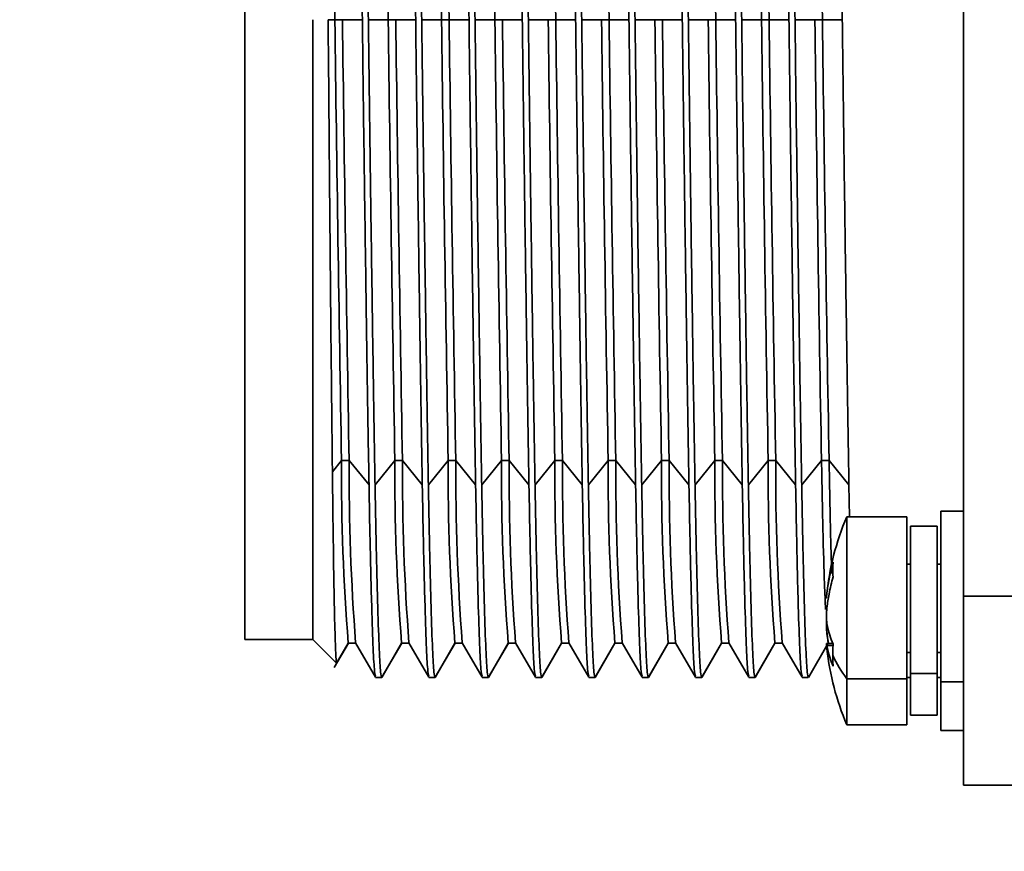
# Model space of a CAD drawing. Header units: millimetres. Extents: x -10540 to 6039, y -7467 to 6433.
# Tile 52 of 236: x -4332 to -4306, y -1841 to -1819. Entities that reach past the tile are written whole.
import ezdxf

# ---------------------------------------------------------------- set-up
doc = ezdxf.new("R2010")
doc.units = ezdxf.units.MM
doc.header["$LTSCALE"] = 8
doc.header["$PDSIZE"] = -1
doc.layers.get('Defpoints').update_dxf_attribs({"true_color": 0x5e5e5e})
doc.layers.add('细实线层', color=7, linetype='Continuous')
doc.dimstyles.new('ISO-25', dxfattribs={"dimscale": 20, "dimtxt": 5, "dimasz": 6, "dimexe": 6, "dimexo": 0.625, "dimtad": 1, "dimtoh": 1, "dimdec": 0, "dimtxsty": 'Standard', "dimcen": 2.5, "dimclrd": 1, "dimclre": 1, "dimclrt": 4, "dimadec": 1, "dimazin": 2, "dimtfac": 1, "dimtdec": 0, "dimtmove": 0, "dimatfit": 0, "dimfxl": 1, "dimarcsym": 0})

# ---------------------------------------------------------------- blocks, each defined once
blk = doc.blocks.new('*D82')
at = {"color": 1, "lineweight": -2, "transparency": 16777216}
blk.add_line((-4390.826, -2053.666), (-1914.796, -1562.843), dxfattribs=at)
at = {"color": 1, "transparency": 16777216}
blk.add_solid([(-1918.685, -1543.225), (-1910.907, -1582.462), (-1797.086, -1539.51)], dxfattribs=at)
at = {"layer": 'Defpoints', "color": 0, "transparency": 16777216}
for p in [(-1797.086, -1539.51), (-4390.826, -2053.666)]:
    blk.add_point(p, dxfattribs=at)
at = {"color": 4, "transparency": 16777216, "insert": (-2280.77, -1551.285), "char_height": 100, "attachment_point": 5, "rotation": 11.2124}
blk.add_mtext('{\\H1.4x;R2644}', dxfattribs=at)
blk = doc.blocks.new('*D106')
at = {"layer": 'Defpoints', "color": 0, "transparency": 16777216}
for p in [(-3956.901, -1811.565), (-4390.826, -2053.666)]:
    blk.add_point(p, dxfattribs=at)
at = {"layer": '细实线层', "color": 1, "lineweight": -2, "transparency": 16777216}
for p, q in [((-3852.108, -1753.097), (-3557.283, -1588.604)), ((-3557.283, -1588.604), (-3268.94, -1588.604)), ((-4390.826, -2053.666), (-3956.901, -1811.565))]:
    blk.add_line(p, q, dxfattribs=at)
at = {"layer": '细实线层', "color": 1, "transparency": 16777216}
blk.add_solid([(-3861.852, -1735.632), (-3842.363, -1770.562), (-3956.901, -1811.565)], dxfattribs=at)
at = {"layer": '细实线层', "color": 4, "transparency": 16777216, "insert": (-3406.861, -1526.104), "char_height": 100, "attachment_point": 5}
blk.add_mtext('R497', dxfattribs=at)

msp = doc.modelspace()

# ---------------------------------------------------------------- linework, layer by layer
at = {"linetype": 'Continuous', "lineweight": 35}
for p, q in [((-4325.726, -1835.066), (-4325.726, -1802.266)), ((-4306.726, -1803.416), (-4306.726, -1833.916)), ((-4323.926, -1835.066), (-4323.926, -1818.666)), ((-4323.346, -1818.666), (-4323.525, -1818.666)), ((-4323.146, -1818.666), (-4323.346, -1818.666)), ((-4322.621, -1818.666), (-4323.146, -1818.666)), ((-4321.936, -1818.666), (-4322.461, -1818.666)), ((-4321.736, -1818.666), (-4321.936, -1818.666)), ((-4321.211, -1818.666), (-4321.736, -1818.666)), ((-4320.526, -1818.666), (-4321.051, -1818.666)), ((-4320.326, -1818.666), (-4320.526, -1818.666)), ((-4319.801, -1818.666), (-4320.326, -1818.666)), ((-4319.116, -1818.666), (-4319.641, -1818.666)), ((-4318.916, -1818.666), (-4319.116, -1818.666)), ((-4318.391, -1818.666), (-4318.916, -1818.666)), ((-4317.706, -1818.666), (-4318.231, -1818.666)), ((-4317.506, -1818.666), (-4317.706, -1818.666)), ((-4316.981, -1818.666), (-4317.506, -1818.666)), ((-4316.296, -1818.666), (-4316.821, -1818.666)), ((-4316.096, -1818.666), (-4316.296, -1818.666)), ((-4315.571, -1818.666), (-4316.096, -1818.666)), ((-4314.886, -1818.666), (-4315.411, -1818.666)), ((-4314.686, -1818.666), (-4314.886, -1818.666)), ((-4314.161, -1818.666), (-4314.686, -1818.666)), ((-4313.476, -1818.666), (-4314.001, -1818.666)), ((-4313.276, -1818.666), (-4313.476, -1818.666)), ((-4312.751, -1818.666), (-4313.276, -1818.666)), ((-4312.066, -1818.666), (-4312.591, -1818.666)), ((-4311.866, -1818.666), (-4312.066, -1818.666)), ((-4311.341, -1818.666), (-4311.866, -1818.666)), ((-4310.656, -1818.666), (-4311.181, -1818.666)), ((-4310.456, -1818.666), (-4310.656, -1818.666)), ((-4309.931, -1818.666), (-4310.456, -1818.666)), ((-4323.17, -1830.327), (-4323.413, -1830.625)), ((-4322.97, -1830.327), (-4323.17, -1830.327)), ((-4322.445, -1830.97), (-4322.97, -1830.327)), ((-4321.76, -1830.327), (-4322.285, -1830.97)), ((-4321.56, -1830.327), (-4321.76, -1830.327)), ((-4321.035, -1830.97), (-4321.56, -1830.327)), ((-4320.35, -1830.327), (-4320.875, -1830.97)), ((-4320.15, -1830.327), (-4320.35, -1830.327)), ((-4319.625, -1830.97), (-4320.15, -1830.327)), ((-4318.94, -1830.327), (-4319.465, -1830.97)), ((-4318.74, -1830.327), (-4318.94, -1830.327)), ((-4318.215, -1830.97), (-4318.74, -1830.327)), ((-4317.53, -1830.327), (-4318.055, -1830.97)), ((-4317.33, -1830.327), (-4317.53, -1830.327)), ((-4316.805, -1830.97), (-4317.33, -1830.327)), ((-4316.12, -1830.327), (-4316.645, -1830.97)), ((-4315.92, -1830.327), (-4316.12, -1830.327)), ((-4315.395, -1830.97), (-4315.92, -1830.327)), ((-4314.71, -1830.327), (-4315.235, -1830.97)), ((-4314.51, -1830.327), (-4314.71, -1830.327)), ((-4313.985, -1830.97), (-4314.51, -1830.327)), ((-4313.3, -1830.327), (-4313.825, -1830.97)), ((-4313.1, -1830.327), (-4313.3, -1830.327)), ((-4312.575, -1830.97), (-4313.1, -1830.327)), ((-4311.89, -1830.327), (-4312.415, -1830.97)), ((-4311.69, -1830.327), (-4311.89, -1830.327)), ((-4311.165, -1830.97), (-4311.69, -1830.327)), ((-4310.48, -1830.327), (-4311.005, -1830.97)), ((-4310.28, -1830.327), (-4310.48, -1830.327)), ((-4309.755, -1830.97), (-4310.28, -1830.327)), ((-4309.755, -1830.97), (-4309.739, -1831.816)), ((-4306.726, -1831.666), (-4307.326, -1831.666)), ((-4307.326, -1831.666), (-4307.326, -1836.184)), ((-4308.226, -1831.816), (-4309.813, -1831.816)), ((-4309.813, -1831.816), (-4309.813, -1832.284)), ((-4308.226, -1831.816), (-4308.226, -1836.1)), ((-4307.426, -1832.066), (-4308.126, -1832.066)), ((-4308.126, -1832.066), (-4308.126, -1835.961)), ((-4307.426, -1832.066), (-4307.426, -1835.961)), ((-4309.813, -1832.284), (-4309.813, -1836.1)), ((-4308.126, -1833.066), (-4308.226, -1833.066)), ((-4307.326, -1833.066), (-4307.426, -1833.066)), ((-4306.726, -1833.916), (-4302.826, -1833.916)), ((-4310.304, -1835.157), (-4310.343, -1834.841)), ((-4323.926, -1835.066), (-4325.726, -1835.066)), ((-4323.926, -1835.066), (-4323.302, -1835.69)), ((-4310.337, -1834.91), (-4310.297, -1835.156)), ((-4323.364, -1835.802), (-4322.991, -1835.157)), ((-4322.994, -1835.157), (-4323.302, -1835.69)), ((-4322.994, -1835.157), (-4322.796, -1835.157)), ((-4322.798, -1835.153), (-4322.273, -1836.062)), ((-4321.584, -1835.157), (-4322.109, -1836.066)), ((-4322.104, -1836.062), (-4321.581, -1835.157)), ((-4321.584, -1835.157), (-4321.386, -1835.157)), ((-4321.388, -1835.153), (-4320.863, -1836.062)), ((-4320.174, -1835.157), (-4320.699, -1836.066)), ((-4320.694, -1836.062), (-4320.171, -1835.157)), ((-4320.174, -1835.157), (-4319.976, -1835.157)), ((-4319.978, -1835.153), (-4319.453, -1836.062)), ((-4318.764, -1835.157), (-4319.289, -1836.066)), ((-4319.284, -1836.062), (-4318.761, -1835.157)), ((-4318.764, -1835.157), (-4318.566, -1835.157)), ((-4318.568, -1835.153), (-4318.043, -1836.062)), ((-4317.354, -1835.157), (-4317.879, -1836.066)), ((-4317.874, -1836.062), (-4317.351, -1835.157)), ((-4317.354, -1835.157), (-4317.156, -1835.157)), ((-4317.158, -1835.153), (-4316.633, -1836.062)), ((-4315.944, -1835.157), (-4316.469, -1836.066)), ((-4316.464, -1836.062), (-4315.941, -1835.157)), ((-4315.944, -1835.157), (-4315.746, -1835.157)), ((-4315.748, -1835.153), (-4315.223, -1836.062)), ((-4314.534, -1835.157), (-4315.059, -1836.066)), ((-4315.054, -1836.062), (-4314.531, -1835.157)), ((-4314.534, -1835.157), (-4314.336, -1835.157)), ((-4314.338, -1835.153), (-4313.813, -1836.062)), ((-4313.124, -1835.157), (-4313.649, -1836.066)), ((-4313.644, -1836.062), (-4313.121, -1835.157)), ((-4313.124, -1835.157), (-4312.926, -1835.157)), ((-4312.928, -1835.153), (-4312.403, -1836.062)), ((-4311.714, -1835.157), (-4312.239, -1836.066)), ((-4312.234, -1836.062), (-4311.711, -1835.157)), ((-4311.714, -1835.157), (-4311.516, -1835.157)), ((-4311.518, -1835.153), (-4310.993, -1836.062)), ((-4310.303, -1835.157), (-4310.828, -1836.067)), ((-4310.182, -1835.168), (-4310.347, -1835.168)), ((-4310.181, -1835.219), (-4310.337, -1835.219)), ((-4308.226, -1835.403), (-4308.126, -1835.403)), ((-4307.426, -1835.403), (-4307.326, -1835.403)), ((-4322.269, -1836.066), (-4322.109, -1836.066)), ((-4320.859, -1836.066), (-4320.699, -1836.066)), ((-4319.449, -1836.066), (-4319.289, -1836.066)), ((-4318.039, -1836.066), (-4317.879, -1836.066)), ((-4316.629, -1836.066), (-4316.469, -1836.066)), ((-4315.219, -1836.066), (-4315.059, -1836.066)), ((-4313.809, -1836.066), (-4313.649, -1836.066)), ((-4312.399, -1836.066), (-4312.239, -1836.066)), ((-4310.989, -1836.066), (-4310.829, -1836.066)), ((-4308.226, -1836.1), (-4309.813, -1836.1)), ((-4309.813, -1836.1), (-4309.813, -1837.316)), ((-4308.226, -1836.066), (-4308.126, -1836.066)), ((-4308.226, -1836.1), (-4308.226, -1837.316)), ((-4307.426, -1835.961), (-4308.126, -1835.961)), ((-4308.126, -1835.961), (-4308.126, -1837.066)), ((-4307.426, -1835.961), (-4307.426, -1837.066)), ((-4307.426, -1836.066), (-4307.326, -1836.066)), ((-4307.326, -1836.184), (-4306.726, -1836.184)), ((-4307.326, -1836.184), (-4307.326, -1837.466)), ((-4308.126, -1837.066), (-4307.426, -1837.066)), ((-4309.813, -1837.316), (-4308.226, -1837.316)), ((-4307.326, -1837.466), (-4306.726, -1837.466)), ((-4302.826, -1838.916), (-4306.726, -1838.916))]:
    msp.add_line(p, q, dxfattribs=at)
at = {"color": 4}
msp.add_circle((-4390.826, -2053.666), 496.895, dxfattribs=at)
at = {"linetype": 'Continuous', "lineweight": 35}
for centre, radius, start, end in [((-6636.009, -1847.79), 2312.846, 0.721503, 1.010405), ((-6634.599, -1847.79), 2312.846, 0.721503, 1.010405), ((-6633.189, -1847.79), 2312.846, 0.721503, 1.010405), ((-6632.989, -1847.79), 2312.846, 0.721503, 1.010405), ((-6631.779, -1847.79), 2312.846, 0.721503, 1.010405), ((-6630.169, -1847.79), 2312.846, 0.721503, 1.010405), ((-6628.759, -1847.79), 2312.846, 0.721503, 1.010405), ((-6625.939, -1847.79), 2312.846, 0.721503, 1.010405), ((-6624.729, -1847.79), 2312.846, 0.721503, 1.010405), ((-6624.529, -1847.79), 2312.846, 0.721503, 1.010405), ((-6623.119, -1847.79), 2312.846, 0.721503, 1.010405), ((-2010.726, -1789.543), 2312.804, 180.721503, 181.010409), ((-2010.526, -1789.543), 2312.804, 180.721503, 181.010409), ((-2009.316, -1789.543), 2312.804, 180.721503, 181.010409), ((-2009.116, -1789.543), 2312.804, 180.721503, 181.010409), ((-2007.906, -1789.543), 2312.804, 180.721503, 181.010409), ((-2007.706, -1789.543), 2312.804, 180.721503, 181.010409), ((-2006.496, -1789.543), 2312.804, 180.721503, 181.010409), ((-2006.296, -1789.543), 2312.804, 180.721503, 181.010409), ((-2005.086, -1789.543), 2312.804, 180.721503, 181.010409), ((-2004.886, -1789.543), 2312.804, 180.721503, 181.010409), ((-2003.676, -1789.543), 2312.804, 180.721503, 181.010409), ((-2003.476, -1789.543), 2312.804, 180.721503, 181.010409), ((-2002.266, -1789.543), 2312.804, 180.721503, 181.010409), ((-2002.066, -1789.543), 2312.804, 180.721503, 181.010409), ((-2000.856, -1789.543), 2312.804, 180.721503, 181.010409), ((-2000.656, -1789.543), 2312.804, 180.721503, 181.010409), ((-1999.446, -1789.543), 2312.804, 180.721503, 181.010409), ((-1999.246, -1789.543), 2312.804, 180.721503, 181.010409), ((-1998.036, -1789.543), 2312.804, 180.721503, 181.010409), ((-1997.836, -1789.543), 2312.804, 180.721503, 181.010409), ((-4267.76, -1830.723), 55.411, 179.5903, 184.5894), ((-4263.138, -1830.616), 59.833, 179.7233, 184.34888), ((-4266.35, -1830.723), 55.411, 179.5903, 184.5894), ((-4261.728, -1830.616), 59.833, 179.7233, 184.34888), ((-4264.94, -1830.723), 55.411, 179.5903, 184.5894), ((-4260.318, -1830.616), 59.833, 179.7233, 184.34888), ((-4263.53, -1830.723), 55.411, 179.5903, 184.5894), ((-4258.908, -1830.616), 59.833, 179.7233, 184.34888), ((-4262.12, -1830.723), 55.411, 179.5903, 184.5894), ((-4257.498, -1830.616), 59.833, 179.7233, 184.34888), ((-4260.71, -1830.723), 55.411, 179.5903, 184.5894), ((-4256.088, -1830.616), 59.833, 179.7233, 184.34888), ((-4259.3, -1830.723), 55.411, 179.5903, 184.5894), ((-4254.678, -1830.616), 59.833, 179.7233, 184.34888), ((-4257.89, -1830.723), 55.411, 179.5903, 184.5894), ((-4253.268, -1830.616), 59.833, 179.7233, 184.34888), ((-4256.48, -1830.723), 55.411, 179.5903, 184.5894), ((-4251.858, -1830.616), 59.833, 179.7233, 184.34888), ((-4303.376, -1834.566), 7, 156.8676, 174.6124), ((-4303.376, -1834.566), 7, 186.1114, 203.1324), ((-4307.49, -1834.301), 2.938, 203.6502, 217.7608)]:
    msp.add_arc(centre, radius, start, end, dxfattribs=at)
for points, knots in [([(-4322.797, -1806.363), (-4322.788, -1806.91), (-4322.767, -1808.164), (-4322.731, -1810.458), (-4322.693, -1813.103), (-4322.656, -1815.875), (-4322.633, -1817.728), (-4322.621, -1818.666)], [0, 0, 0, 0, 0.163752, 0.375448, 0.593283, 0.794038, 1, 1, 1, 1]), ([(-4322.461, -1818.666), (-4322.471, -1817.913), (-4322.492, -1816.196), (-4322.527, -1813.536), (-4322.565, -1810.87), (-4322.603, -1808.42), (-4322.626, -1807.054), (-4322.637, -1806.363)], [0, 0, 0, 0, 0.165396, 0.377092, 0.594927, 0.794891, 1, 1, 1, 1]), ([(-4321.387, -1806.363), (-4321.378, -1806.91), (-4321.357, -1808.164), (-4321.321, -1810.458), (-4321.283, -1813.103), (-4321.246, -1815.875), (-4321.223, -1817.728), (-4321.211, -1818.666)], [0, 0, 0, 0, 0.163752, 0.375448, 0.593283, 0.794038, 1, 1, 1, 1]), ([(-4321.051, -1818.666), (-4321.061, -1817.913), (-4321.082, -1816.196), (-4321.117, -1813.536), (-4321.155, -1810.87), (-4321.193, -1808.42), (-4321.216, -1807.054), (-4321.227, -1806.363)], [0, 0, 0, 0, 0.165396, 0.377092, 0.594927, 0.794891, 1, 1, 1, 1]), ([(-4319.977, -1806.363), (-4319.968, -1806.91), (-4319.947, -1808.164), (-4319.911, -1810.458), (-4319.873, -1813.103), (-4319.836, -1815.875), (-4319.813, -1817.728), (-4319.801, -1818.666)], [0, 0, 0, 0, 0.163752, 0.375448, 0.593283, 0.794038, 1, 1, 1, 1]), ([(-4319.641, -1818.666), (-4319.651, -1817.913), (-4319.672, -1816.196), (-4319.707, -1813.536), (-4319.745, -1810.87), (-4319.783, -1808.42), (-4319.806, -1807.054), (-4319.817, -1806.363)], [0, 0, 0, 0, 0.165396, 0.377092, 0.594927, 0.794891, 1, 1, 1, 1]), ([(-4318.567, -1806.363), (-4318.558, -1806.91), (-4318.537, -1808.164), (-4318.501, -1810.458), (-4318.463, -1813.103), (-4318.426, -1815.875), (-4318.403, -1817.728), (-4318.391, -1818.666)], [0, 0, 0, 0, 0.163752, 0.375448, 0.593283, 0.794038, 1, 1, 1, 1]), ([(-4318.231, -1818.666), (-4318.241, -1817.913), (-4318.262, -1816.196), (-4318.297, -1813.536), (-4318.335, -1810.87), (-4318.373, -1808.42), (-4318.396, -1807.054), (-4318.407, -1806.363)], [0, 0, 0, 0, 0.165396, 0.377092, 0.594927, 0.794891, 1, 1, 1, 1]), ([(-4317.157, -1806.363), (-4317.148, -1806.91), (-4317.127, -1808.164), (-4317.091, -1810.458), (-4317.053, -1813.103), (-4317.016, -1815.875), (-4316.993, -1817.728), (-4316.981, -1818.666)], [0, 0, 0, 0, 0.163752, 0.375448, 0.593283, 0.794038, 1, 1, 1, 1]), ([(-4316.821, -1818.666), (-4316.831, -1817.913), (-4316.852, -1816.196), (-4316.887, -1813.536), (-4316.925, -1810.87), (-4316.963, -1808.42), (-4316.986, -1807.054), (-4316.997, -1806.363)], [0, 0, 0, 0, 0.165396, 0.377092, 0.594927, 0.794891, 1, 1, 1, 1]), ([(-4315.747, -1806.363), (-4315.738, -1806.91), (-4315.717, -1808.164), (-4315.681, -1810.458), (-4315.643, -1813.103), (-4315.606, -1815.875), (-4315.583, -1817.728), (-4315.571, -1818.666)], [0, 0, 0, 0, 0.163752, 0.375448, 0.593283, 0.794038, 1, 1, 1, 1]), ([(-4315.411, -1818.666), (-4315.421, -1817.913), (-4315.442, -1816.196), (-4315.477, -1813.536), (-4315.515, -1810.87), (-4315.553, -1808.42), (-4315.576, -1807.054), (-4315.587, -1806.363)], [0, 0, 0, 0, 0.165396, 0.377092, 0.594927, 0.794891, 1, 1, 1, 1]), ([(-4314.337, -1806.363), (-4314.328, -1806.91), (-4314.307, -1808.164), (-4314.271, -1810.458), (-4314.233, -1813.103), (-4314.196, -1815.875), (-4314.173, -1817.728), (-4314.161, -1818.666)], [0, 0, 0, 0, 0.163752, 0.375448, 0.593283, 0.794038, 1, 1, 1, 1]), ([(-4314.001, -1818.666), (-4314.011, -1817.913), (-4314.032, -1816.196), (-4314.067, -1813.536), (-4314.105, -1810.87), (-4314.143, -1808.42), (-4314.166, -1807.054), (-4314.177, -1806.363)], [0, 0, 0, 0, 0.165396, 0.377092, 0.594927, 0.794891, 1, 1, 1, 1]), ([(-4312.927, -1806.363), (-4312.918, -1806.91), (-4312.897, -1808.164), (-4312.861, -1810.458), (-4312.823, -1813.103), (-4312.786, -1815.875), (-4312.763, -1817.728), (-4312.751, -1818.666)], [0, 0, 0, 0, 0.1637515, 0.3754479, 0.5932834, 0.7940376, 1, 1, 1, 1]), ([(-4312.591, -1818.666), (-4312.601, -1817.913), (-4312.622, -1816.196), (-4312.657, -1813.536), (-4312.695, -1810.87), (-4312.733, -1808.42), (-4312.756, -1807.054), (-4312.767, -1806.363)], [0, 0, 0, 0, 0.165396, 0.377092, 0.594927, 0.794891, 1, 1, 1, 1]), ([(-4311.517, -1806.363), (-4311.508, -1806.91), (-4311.487, -1808.164), (-4311.451, -1810.458), (-4311.413, -1813.103), (-4311.376, -1815.875), (-4311.353, -1817.728), (-4311.341, -1818.666)], [0, 0, 0, 0, 0.1637515, 0.3754479, 0.5932834, 0.7940376, 1, 1, 1, 1]), ([(-4311.181, -1818.666), (-4311.191, -1817.913), (-4311.212, -1816.196), (-4311.247, -1813.536), (-4311.285, -1810.87), (-4311.323, -1808.42), (-4311.346, -1807.054), (-4311.357, -1806.363)], [0, 0, 0, 0, 0.165396, 0.377092, 0.594927, 0.794891, 1, 1, 1, 1]), ([(-4310.107, -1806.363), (-4310.098, -1806.91), (-4310.077, -1808.164), (-4310.041, -1810.458), (-4310.003, -1813.103), (-4309.966, -1815.875), (-4309.943, -1817.728), (-4309.931, -1818.666)], [0, 0, 0, 0, 0.163752, 0.375448, 0.593283, 0.794038, 1, 1, 1, 1]), ([(-4323.469, -1825.184), (-4323.475, -1824.476), (-4323.494, -1822.383), (-4323.513, -1820.146), (-4323.525, -1818.666)], [0, 0, 0, 0, 0.338722, 1, 1, 1, 1]), ([(-4322.621, -1818.666), (-4322.612, -1819.412), (-4322.591, -1821.121), (-4322.555, -1823.774), (-4322.517, -1826.445), (-4322.48, -1828.904), (-4322.457, -1830.275), (-4322.445, -1830.97)], [0, 0, 0, 0, 0.163752, 0.375448, 0.593283, 0.794038, 1, 1, 1, 1]), ([(-4322.285, -1830.97), (-4322.294, -1830.417), (-4322.316, -1829.157), (-4322.351, -1826.854), (-4322.389, -1824.212), (-4322.427, -1821.446), (-4322.45, -1819.601), (-4322.461, -1818.666)], [0, 0, 0, 0, 0.1653957, 0.3770917, 0.5949269, 0.7948908, 1, 1, 1, 1]), ([(-4321.211, -1818.666), (-4321.202, -1819.412), (-4321.181, -1821.121), (-4321.145, -1823.774), (-4321.107, -1826.445), (-4321.07, -1828.904), (-4321.047, -1830.275), (-4321.035, -1830.97)], [0, 0, 0, 0, 0.163752, 0.375448, 0.593283, 0.794038, 1, 1, 1, 1]), ([(-4320.875, -1830.97), (-4320.884, -1830.417), (-4320.906, -1829.157), (-4320.941, -1826.854), (-4320.979, -1824.212), (-4321.017, -1821.446), (-4321.04, -1819.601), (-4321.051, -1818.666)], [0, 0, 0, 0, 0.1653957, 0.3770917, 0.5949269, 0.7948908, 1, 1, 1, 1]), ([(-4319.801, -1818.666), (-4319.792, -1819.412), (-4319.771, -1821.121), (-4319.735, -1823.774), (-4319.697, -1826.445), (-4319.66, -1828.904), (-4319.637, -1830.275), (-4319.625, -1830.97)], [0, 0, 0, 0, 0.163752, 0.375448, 0.593283, 0.794038, 1, 1, 1, 1]), ([(-4319.465, -1830.97), (-4319.474, -1830.417), (-4319.496, -1829.157), (-4319.531, -1826.854), (-4319.569, -1824.212), (-4319.607, -1821.446), (-4319.63, -1819.601), (-4319.641, -1818.666)], [0, 0, 0, 0, 0.165396, 0.377092, 0.594927, 0.794891, 1, 1, 1, 1]), ([(-4318.391, -1818.666), (-4318.382, -1819.412), (-4318.361, -1821.121), (-4318.325, -1823.774), (-4318.287, -1826.445), (-4318.25, -1828.904), (-4318.227, -1830.275), (-4318.215, -1830.97)], [0, 0, 0, 0, 0.163752, 0.375448, 0.593283, 0.794038, 1, 1, 1, 1]), ([(-4318.055, -1830.97), (-4318.064, -1830.417), (-4318.086, -1829.157), (-4318.121, -1826.854), (-4318.159, -1824.212), (-4318.197, -1821.446), (-4318.22, -1819.601), (-4318.231, -1818.666)], [0, 0, 0, 0, 0.1653957, 0.3770917, 0.5949269, 0.7948908, 1, 1, 1, 1]), ([(-4316.981, -1818.666), (-4316.972, -1819.412), (-4316.951, -1821.121), (-4316.915, -1823.774), (-4316.877, -1826.445), (-4316.84, -1828.904), (-4316.817, -1830.275), (-4316.805, -1830.97)], [0, 0, 0, 0, 0.1637515, 0.3754479, 0.5932834, 0.7940376, 1, 1, 1, 1]), ([(-4316.645, -1830.97), (-4316.654, -1830.417), (-4316.676, -1829.157), (-4316.711, -1826.854), (-4316.749, -1824.212), (-4316.787, -1821.446), (-4316.81, -1819.601), (-4316.821, -1818.666)], [0, 0, 0, 0, 0.165396, 0.377092, 0.594927, 0.794891, 1, 1, 1, 1]), ([(-4315.571, -1818.666), (-4315.562, -1819.412), (-4315.541, -1821.121), (-4315.505, -1823.774), (-4315.467, -1826.445), (-4315.43, -1828.904), (-4315.407, -1830.275), (-4315.395, -1830.97)], [0, 0, 0, 0, 0.163752, 0.375448, 0.593283, 0.794038, 1, 1, 1, 1]), ([(-4315.235, -1830.97), (-4315.244, -1830.417), (-4315.266, -1829.157), (-4315.301, -1826.854), (-4315.339, -1824.212), (-4315.377, -1821.446), (-4315.4, -1819.601), (-4315.411, -1818.666)], [0, 0, 0, 0, 0.165396, 0.377092, 0.594927, 0.794891, 1, 1, 1, 1]), ([(-4314.161, -1818.666), (-4314.152, -1819.412), (-4314.131, -1821.121), (-4314.095, -1823.774), (-4314.057, -1826.445), (-4314.02, -1828.904), (-4313.997, -1830.275), (-4313.985, -1830.97)], [0, 0, 0, 0, 0.163752, 0.375448, 0.593283, 0.794038, 1, 1, 1, 1]), ([(-4313.825, -1830.97), (-4313.834, -1830.417), (-4313.856, -1829.157), (-4313.891, -1826.854), (-4313.929, -1824.212), (-4313.967, -1821.446), (-4313.99, -1819.601), (-4314.001, -1818.666)], [0, 0, 0, 0, 0.165396, 0.377092, 0.594927, 0.794891, 1, 1, 1, 1]), ([(-4312.751, -1818.666), (-4312.742, -1819.412), (-4312.721, -1821.121), (-4312.685, -1823.774), (-4312.647, -1826.445), (-4312.61, -1828.904), (-4312.587, -1830.275), (-4312.575, -1830.97)], [0, 0, 0, 0, 0.163752, 0.375448, 0.593283, 0.794038, 1, 1, 1, 1]), ([(-4312.415, -1830.97), (-4312.424, -1830.417), (-4312.446, -1829.157), (-4312.481, -1826.854), (-4312.519, -1824.212), (-4312.557, -1821.446), (-4312.58, -1819.601), (-4312.591, -1818.666)], [0, 0, 0, 0, 0.165396, 0.377092, 0.594927, 0.794891, 1, 1, 1, 1]), ([(-4311.341, -1818.666), (-4311.332, -1819.412), (-4311.311, -1821.121), (-4311.275, -1823.774), (-4311.237, -1826.445), (-4311.2, -1828.904), (-4311.177, -1830.275), (-4311.165, -1830.97)], [0, 0, 0, 0, 0.1637515, 0.3754479, 0.5932834, 0.7940376, 1, 1, 1, 1]), ([(-4311.005, -1830.97), (-4311.014, -1830.417), (-4311.036, -1829.157), (-4311.071, -1826.854), (-4311.109, -1824.212), (-4311.147, -1821.446), (-4311.17, -1819.601), (-4311.181, -1818.666)], [0, 0, 0, 0, 0.165396, 0.377092, 0.594927, 0.794891, 1, 1, 1, 1]), ([(-4309.931, -1818.666), (-4309.922, -1819.412), (-4309.901, -1821.121), (-4309.865, -1823.774), (-4309.827, -1826.445), (-4309.79, -1828.904), (-4309.767, -1830.275), (-4309.755, -1830.97)], [0, 0, 0, 0, 0.163752, 0.375448, 0.593283, 0.794038, 1, 1, 1, 1]), ([(-4323.413, -1830.625), (-4323.419, -1830.069), (-4323.437, -1828.457), (-4323.456, -1826.48), (-4323.469, -1825.184)], [0, 0, 0, 0, 0.3450613, 1, 1, 1, 1]), ([(-4310.373, -1834.267), (-4310.383, -1834.062), (-4310.406, -1833.58), (-4310.443, -1832.218), (-4310.468, -1830.953), (-4310.48, -1830.327)], [0, 0, 0, 0, 0.2712732, 0.6391205, 1, 1, 1, 1]), ([(-4310.21, -1833.319), (-4310.221, -1832.951), (-4310.245, -1832.141), (-4310.268, -1830.967), (-4310.28, -1830.327)], [0, 0, 0, 0, 0.454442, 1, 1, 1, 1]), ([(-4323.412, -1830.714), (-4323.413, -1830.697), (-4323.413, -1830.668), (-4323.413, -1830.638), (-4323.413, -1830.625)], [0, 0, 0, 0, 0.560219, 1, 1, 1, 1]), ([(-4323.302, -1835.69), (-4323.308, -1835.655), (-4323.321, -1835.575), (-4323.344, -1834.96), (-4323.368, -1833.898), (-4323.391, -1832.484), (-4323.405, -1831.308), (-4323.412, -1830.714)], [0, 0, 0, 0, 0.171224, 0.384891, 0.604755, 0.800032, 1, 1, 1, 1]), ([(-4322.445, -1830.97), (-4322.436, -1831.477), (-4322.414, -1832.64), (-4322.379, -1834.099), (-4322.341, -1835.229), (-4322.305, -1835.911), (-4322.283, -1835.996), (-4322.273, -1836.036)], [0, 0, 0, 0, 0.168345, 0.385979, 0.609925, 0.816309, 1, 1, 1, 1]), ([(-4322.109, -1836.066), (-4322.118, -1836.037), (-4322.139, -1835.972), (-4322.175, -1835.376), (-4322.213, -1834.305), (-4322.25, -1832.844), (-4322.273, -1831.6), (-4322.285, -1830.97)], [0, 0, 0, 0, 0.1653957, 0.3770917, 0.5949269, 0.7948908, 1, 1, 1, 1]), ([(-4321.035, -1830.97), (-4321.026, -1831.477), (-4321.004, -1832.64), (-4320.969, -1834.099), (-4320.931, -1835.229), (-4320.895, -1835.911), (-4320.873, -1835.996), (-4320.863, -1836.036)], [0, 0, 0, 0, 0.168345, 0.385979, 0.609925, 0.816309, 1, 1, 1, 1]), ([(-4320.699, -1836.066), (-4320.708, -1836.037), (-4320.729, -1835.972), (-4320.765, -1835.376), (-4320.803, -1834.305), (-4320.84, -1832.844), (-4320.863, -1831.6), (-4320.875, -1830.97)], [0, 0, 0, 0, 0.165396, 0.377092, 0.594927, 0.794891, 1, 1, 1, 1]), ([(-4319.625, -1830.97), (-4319.616, -1831.477), (-4319.594, -1832.64), (-4319.559, -1834.099), (-4319.521, -1835.229), (-4319.485, -1835.911), (-4319.463, -1835.996), (-4319.453, -1836.036)], [0, 0, 0, 0, 0.1683447, 0.3859791, 0.6099249, 0.8163086, 1, 1, 1, 1]), ([(-4319.289, -1836.066), (-4319.298, -1836.037), (-4319.319, -1835.972), (-4319.355, -1835.376), (-4319.393, -1834.305), (-4319.43, -1832.844), (-4319.453, -1831.6), (-4319.465, -1830.97)], [0, 0, 0, 0, 0.165396, 0.377092, 0.594927, 0.794891, 1, 1, 1, 1]), ([(-4318.215, -1830.97), (-4318.206, -1831.477), (-4318.184, -1832.64), (-4318.149, -1834.099), (-4318.111, -1835.229), (-4318.075, -1835.911), (-4318.053, -1835.996), (-4318.043, -1836.036)], [0, 0, 0, 0, 0.168345, 0.385979, 0.609925, 0.816309, 1, 1, 1, 1]), ([(-4317.879, -1836.066), (-4317.888, -1836.037), (-4317.909, -1835.972), (-4317.945, -1835.376), (-4317.983, -1834.305), (-4318.02, -1832.844), (-4318.043, -1831.6), (-4318.055, -1830.97)], [0, 0, 0, 0, 0.165396, 0.377092, 0.594927, 0.794891, 1, 1, 1, 1]), ([(-4316.805, -1830.97), (-4316.796, -1831.477), (-4316.774, -1832.64), (-4316.739, -1834.099), (-4316.701, -1835.229), (-4316.665, -1835.911), (-4316.643, -1835.996), (-4316.633, -1836.036)], [0, 0, 0, 0, 0.168345, 0.385979, 0.609925, 0.816309, 1, 1, 1, 1]), ([(-4316.469, -1836.066), (-4316.478, -1836.037), (-4316.499, -1835.972), (-4316.535, -1835.376), (-4316.573, -1834.305), (-4316.61, -1832.844), (-4316.633, -1831.6), (-4316.645, -1830.97)], [0, 0, 0, 0, 0.165396, 0.377092, 0.594927, 0.794891, 1, 1, 1, 1]), ([(-4315.395, -1830.97), (-4315.386, -1831.477), (-4315.364, -1832.64), (-4315.329, -1834.099), (-4315.291, -1835.229), (-4315.255, -1835.911), (-4315.233, -1835.996), (-4315.223, -1836.036)], [0, 0, 0, 0, 0.168345, 0.385979, 0.609925, 0.816309, 1, 1, 1, 1]), ([(-4315.059, -1836.066), (-4315.068, -1836.037), (-4315.089, -1835.972), (-4315.125, -1835.376), (-4315.163, -1834.305), (-4315.2, -1832.844), (-4315.223, -1831.6), (-4315.235, -1830.97)], [0, 0, 0, 0, 0.165396, 0.377092, 0.594927, 0.794891, 1, 1, 1, 1]), ([(-4313.985, -1830.97), (-4313.976, -1831.477), (-4313.954, -1832.64), (-4313.919, -1834.099), (-4313.881, -1835.229), (-4313.845, -1835.911), (-4313.823, -1835.996), (-4313.813, -1836.036)], [0, 0, 0, 0, 0.168345, 0.385979, 0.609925, 0.816309, 1, 1, 1, 1]), ([(-4313.649, -1836.066), (-4313.658, -1836.037), (-4313.679, -1835.972), (-4313.715, -1835.376), (-4313.753, -1834.305), (-4313.79, -1832.844), (-4313.813, -1831.6), (-4313.825, -1830.97)], [0, 0, 0, 0, 0.165396, 0.377092, 0.594927, 0.794891, 1, 1, 1, 1]), ([(-4312.575, -1830.97), (-4312.566, -1831.477), (-4312.544, -1832.64), (-4312.509, -1834.099), (-4312.471, -1835.229), (-4312.435, -1835.911), (-4312.413, -1835.996), (-4312.403, -1836.036)], [0, 0, 0, 0, 0.168345, 0.385979, 0.609925, 0.816309, 1, 1, 1, 1]), ([(-4312.239, -1836.066), (-4312.248, -1836.037), (-4312.269, -1835.972), (-4312.305, -1835.376), (-4312.343, -1834.305), (-4312.38, -1832.844), (-4312.403, -1831.6), (-4312.415, -1830.97)], [0, 0, 0, 0, 0.1653957, 0.3770917, 0.5949269, 0.7948908, 1, 1, 1, 1]), ([(-4311.165, -1830.97), (-4311.156, -1831.477), (-4311.134, -1832.64), (-4311.099, -1834.099), (-4311.061, -1835.229), (-4311.025, -1835.911), (-4311.003, -1835.996), (-4310.993, -1836.036)], [0, 0, 0, 0, 0.168345, 0.385979, 0.609925, 0.816309, 1, 1, 1, 1]), ([(-4310.829, -1836.066), (-4310.838, -1836.037), (-4310.859, -1835.972), (-4310.895, -1835.376), (-4310.933, -1834.305), (-4310.97, -1832.844), (-4310.993, -1831.6), (-4311.005, -1830.97)], [0, 0, 0, 0, 0.165396, 0.377092, 0.594928, 0.794891, 1, 1, 1, 1]), ([(-4310.174, -1833.015), (-4310.213, -1833.167), (-4310.285, -1833.436), (-4310.321, -1833.711), (-4310.337, -1833.831)], [0, 0, 0, 0, 0.559997, 1, 1, 1, 1]), ([(-4310.174, -1833.015), (-4310.176, -1833.051), (-4310.181, -1833.114), (-4310.181, -1833.178), (-4310.181, -1833.207)], [0, 0, 0, 0, 0.559932, 1, 1, 1, 1]), ([(-4310.181, -1833.207), (-4310.181, -1833.244), (-4310.18, -1833.309), (-4310.176, -1833.376), (-4310.174, -1833.406)], [0, 0, 0, 0, 0.5600626, 1, 1, 1, 1]), ([(-4310.174, -1833.406), (-4310.213, -1833.557), (-4310.285, -1833.827), (-4310.321, -1834.101), (-4310.337, -1834.222)], [0, 0, 0, 0, 0.559997, 1, 1, 1, 1]), ([(-4310.347, -1833.961), (-4310.348, -1833.962), (-4310.349, -1833.967), (-4310.348, -1833.942), (-4310.344, -1833.894), (-4310.339, -1833.85), (-4310.337, -1833.831)], [0, 0, 0, 0, 0.081856, 0.423755, 0.764954, 1, 1, 1, 1]), ([(-4306.726, -1838.916), (-4306.726, -1838.822), (-4306.726, -1838.633), (-4306.726, -1837.294), (-4306.726, -1835.646), (-4306.726, -1834.493), (-4306.726, -1833.916)], [0, 0, 0, 0, 0.27962, 0.55924, 0.779619, 1, 1, 1, 1]), ([(-4310.337, -1834.222), (-4310.34, -1834.252), (-4310.345, -1834.311), (-4310.349, -1834.414), (-4310.348, -1834.512), (-4310.344, -1834.59), (-4310.339, -1834.624), (-4310.337, -1834.638)], [0, 0, 0, 0, 0.213973, 0.427991, 0.640996, 0.853565, 1, 1, 1, 1]), ([(-4310.337, -1834.91), (-4310.34, -1834.881), (-4310.345, -1834.821), (-4310.349, -1834.719), (-4310.348, -1834.629), (-4310.345, -1834.584), (-4310.344, -1834.566)], [0, 0, 0, 0, 0.273276, 0.546611, 0.818652, 1, 1, 1, 1]), ([(-4310.337, -1834.638), (-4310.316, -1834.742), (-4310.278, -1834.926), (-4310.206, -1835.107), (-4310.174, -1835.187)], [0, 0, 0, 0, 0.559997, 1, 1, 1, 1]), ([(-4310.337, -1835.219), (-4310.34, -1835.203), (-4310.345, -1835.171), (-4310.349, -1835.164), (-4310.348, -1835.189), (-4310.344, -1835.238), (-4310.339, -1835.283), (-4310.337, -1835.301)], [0, 0, 0, 0, 0.213973, 0.427991, 0.640996, 0.853565, 1, 1, 1, 1]), ([(-4310.337, -1835.219), (-4310.316, -1835.323), (-4310.278, -1835.507), (-4310.206, -1835.688), (-4310.174, -1835.768)], [0, 0, 0, 0, 0.559997, 1, 1, 1, 1]), ([(-4310.174, -1835.187), (-4310.176, -1835.242), (-4310.181, -1835.34), (-4310.181, -1835.437), (-4310.181, -1835.48)], [0, 0, 0, 0, 0.56, 1, 1, 1, 1]), ([(-4310.181, -1835.48), (-4310.181, -1835.534), (-4310.18, -1835.631), (-4310.176, -1835.726), (-4310.174, -1835.768)], [0, 0, 0, 0, 0.56, 1, 1, 1, 1]), ([(-4323.3, -1835.691), (-4323.301, -1835.691), (-4323.301, -1835.691), (-4323.301, -1835.69), (-4323.302, -1835.69)], [0, 0, 0, 0, 0.560016, 1, 1, 1, 1])]:
    msp.add_open_spline(points, degree=3, knots=knots, dxfattribs=at)

# ---------------------------------------------------------------- dimensions: what is measured, and where the dimension line sits
dim = msp.add_radius_dim(center=(-4390.826, -2053.666), mpoint=(-1797.086, -1539.51), text='{\\H1.4x;<>}', dimstyle='ISO-25')
dim.commit()
dim.dimension.update_dxf_attribs({"geometry": '*D82', "text_midpoint": (-2264.728, -1632.21), "dimtype": 164})
at = {"layer": '细实线层', "color": 2}
dim = msp.add_radius_dim(center=(-4390.826, -2053.666), mpoint=(-3956.901, -1811.565), dimstyle='ISO-25', dxfattribs=at)
dim.commit()
dim.dimension.update_dxf_attribs({"geometry": '*D106', "text_midpoint": (-3406.861, -1588.604), "dimtype": 164})

doc.saveas('drawing.dxf')
